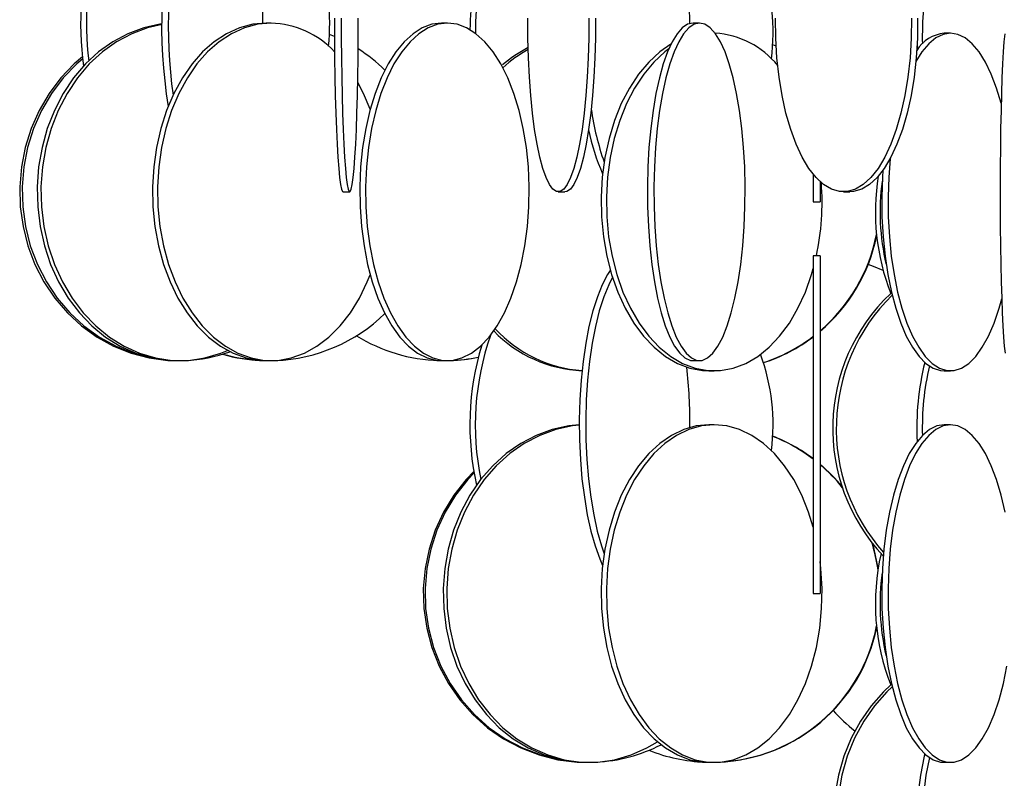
# Model space of a CAD drawing. Header units: millimetres. Extents: x 689 to 2936, y 194 to 2979.
# Tile 26 of 45: x 2384 to 2530, y 1277 to 1389. Entities that reach past the tile are written whole.
import ezdxf

# ---------------------------------------------------------------- set-up
doc = ezdxf.new("R2010")
doc.units = ezdxf.units.MM

msp = doc.modelspace()

# ---------------------------------------------------------------- linework, layer by layer
at = {"color": 7, "linetype": 'Continuous', "lineweight": 25}
for p, q in [((2421.49, 1388.49), (2420.75, 1388.49)), ((2447.61, 1388.49), (2446.74, 1388.49)), ((2484.97, 1388.49), (2484.01, 1388.49)), ((2430.88, 1386.5), (2430.13, 1386.8)), ((2522.16, 1386.99), (2521.23, 1386.99)), ((2496.32, 1385.09), (2495.82, 1385.29)), ((2496.32, 1385.06), (2495.82, 1385.27)), ((2517.2, 1385.1), (2517.22, 1384.52)), ((2501.83, 1366.08), (2501.83, 1361.99)), ((2502.83, 1365.01), (2502.83, 1361.99)), ((2432.14, 1363.49), (2433.14, 1363.49)), ((2464.04, 1363.49), (2465.03, 1363.49)), ((2506.3, 1363.49), (2507.22, 1363.49)), ((2501.83, 1361.99), (2502.83, 1361.99)), ((2502.83, 1353.99), (2501.83, 1353.99)), ((2501.83, 1353.99), (2501.83, 1303.99)), ((2502.83, 1353.99), (2502.83, 1303.99)), ((2407.46, 1338.49), (2408.02, 1338.49)), ((2420.75, 1338.49), (2421.49, 1338.49)), ((2446.74, 1338.49), (2447.61, 1338.49)), ((2484.01, 1338.49), (2484.97, 1338.49)), ((2486.37, 1336.99), (2487.14, 1336.99)), ((2521.23, 1336.99), (2522.16, 1336.99)), ((2487.14, 1328.99), (2486.37, 1328.99)), ((2522.16, 1328.99), (2521.23, 1328.99)), ((2501.83, 1303.99), (2502.83, 1303.99)), ((2468.12, 1278.99), (2468.65, 1278.99)), ((2486.37, 1278.99), (2487.14, 1278.99)), ((2521.23, 1278.99), (2522.16, 1278.99))]:
    msp.add_line(p, q, dxfattribs=at)
at = {"color": 7, "linetype": 'Continuous', "lineweight": 25, "flags": 128}
for points in [[(2430.88, 1389.23), (2430.88, 1386.27), (2430.9, 1383.34), (2430.94, 1380.48), (2431, 1377.74), (2431.07, 1375.14), (2431.16, 1372.74), (2431.26, 1370.55), (2431.37, 1368.62), (2431.5, 1366.96), (2431.63, 1365.61), (2431.77, 1364.58), (2431.92, 1363.88), (2432.07, 1363.53), (2432.14, 1363.49)], [(2431.88, 1389.23), (2431.88, 1386.27), (2431.9, 1383.34), (2431.94, 1380.48), (2432, 1377.74), (2432.07, 1375.14), (2432.16, 1372.74), (2432.26, 1370.55), (2432.37, 1368.62), (2432.5, 1366.96), (2432.63, 1365.61), (2432.77, 1364.58), (2432.92, 1363.88), (2433.06, 1363.53), (2433.21, 1363.53), (2433.36, 1363.88), (2433.51, 1364.58), (2433.65, 1365.61), (2433.78, 1366.96), (2433.91, 1368.62), (2434.02, 1370.55), (2434.12, 1372.74), (2434.21, 1375.14), (2434.28, 1377.74), (2434.34, 1380.48), (2434.37, 1383.34), (2434.4, 1386.27), (2434.4, 1389.23)], [(2468.57, 1389.23), (2468.56, 1386.27), (2468.48, 1383.34), (2468.33, 1380.48), (2468.13, 1377.74), (2467.87, 1375.14), (2467.56, 1372.74), (2467.2, 1370.55), (2466.79, 1368.62), (2466.35, 1366.96), (2465.87, 1365.61), (2465.37, 1364.58), (2464.85, 1363.88), (2464.31, 1363.53), (2463.78, 1363.53), (2463.24, 1363.88), (2462.72, 1364.58), (2462.22, 1365.61), (2461.74, 1366.96), (2461.3, 1368.62), (2460.89, 1370.55), (2460.53, 1372.74), (2460.22, 1375.14), (2459.96, 1377.74), (2459.75, 1380.48), (2459.61, 1383.34), (2459.53, 1386.27), (2459.52, 1389.23)], [(2469.55, 1389.23), (2469.54, 1386.27), (2469.46, 1383.34), (2469.32, 1380.48), (2469.12, 1377.74), (2468.86, 1375.14), (2468.54, 1372.74), (2468.18, 1370.55), (2467.78, 1368.62), (2467.33, 1366.96), (2466.85, 1365.61), (2466.35, 1364.58), (2465.83, 1363.88), (2465.3, 1363.53), (2465.03, 1363.49)], [(2516.37, 1389.23), (2516.34, 1386.27), (2516.16, 1383.34), (2515.85, 1380.48), (2515.4, 1377.74), (2514.82, 1375.14), (2514.13, 1372.74), (2513.32, 1370.55), (2512.41, 1368.62), (2511.42, 1366.96), (2510.36, 1365.61), (2509.24, 1364.58), (2508.08, 1363.88), (2506.9, 1363.53), (2505.7, 1363.53), (2504.52, 1363.88), (2503.36, 1364.58), (2502.24, 1365.61), (2501.18, 1366.96), (2500.19, 1368.62), (2499.28, 1370.55), (2498.48, 1372.74), (2497.78, 1375.14), (2497.2, 1377.74), (2496.75, 1380.48), (2496.44, 1383.34), (2496.26, 1386.27), (2496.23, 1389.23)], [(2517.29, 1389.23), (2517.25, 1386.27), (2517.08, 1383.34), (2516.76, 1380.48), (2516.31, 1377.74), (2515.74, 1375.14), (2515.04, 1372.74), (2514.23, 1370.55), (2513.33, 1368.62), (2512.34, 1366.96), (2511.28, 1365.61), (2510.16, 1364.58), (2509, 1363.88), (2507.81, 1363.53), (2507.22, 1363.49)], [(2405.32, 1388.35), (2405.01, 1388.31), (2402.61, 1387.79), (2400.27, 1386.92), (2398.03, 1385.73), (2395.92, 1384.22), (2393.98, 1382.43), (2392.22, 1380.36), (2390.68, 1378.06), (2389.37, 1375.56), (2388.32, 1372.88), (2387.54, 1370.08), (2387.03, 1367.18), (2386.81, 1364.23), (2386.89, 1361.27), (2387.25, 1358.34), (2387.89, 1355.48), (2388.81, 1352.74), (2389.99, 1350.14), (2391.42, 1347.74), (2393.07, 1345.55), (2394.93, 1343.62), (2396.95, 1341.96), (2399.13, 1340.61), (2401.42, 1339.58), (2403.8, 1338.88), (2406.23, 1338.53), (2407.46, 1338.49)], [(2405.32, 1388.27), (2403.17, 1387.79), (2400.83, 1386.92), (2398.59, 1385.73), (2396.48, 1384.22), (2394.54, 1382.43), (2392.78, 1380.36), (2391.24, 1378.06), (2389.94, 1375.56), (2388.88, 1372.88), (2388.1, 1370.08), (2387.6, 1367.18), (2387.38, 1364.23), (2387.45, 1361.27), (2387.81, 1358.34), (2388.46, 1355.48), (2389.38, 1352.74), (2390.56, 1350.14), (2391.98, 1347.74), (2393.64, 1345.55), (2395.49, 1343.62), (2397.52, 1341.96), (2399.7, 1340.61), (2401.99, 1339.58), (2404.37, 1338.88), (2406.8, 1338.53), (2409.24, 1338.53), (2411.67, 1338.88), (2414.05, 1339.58), (2415.03, 1339.97)], [(2420.75, 1388.49), (2418.76, 1388.31), (2416.8, 1387.79), (2414.89, 1386.92), (2413.06, 1385.73), (2411.34, 1384.22), (2409.76, 1382.43), (2408.33, 1380.36), (2407.07, 1378.06), (2406, 1375.56), (2405.15, 1372.88), (2404.51, 1370.08), (2404.1, 1367.18), (2403.92, 1364.23), (2403.98, 1361.27), (2404.27, 1358.34), (2404.8, 1355.48), (2405.55, 1352.74), (2406.51, 1350.14), (2407.68, 1347.74), (2409.02, 1345.55), (2410.53, 1343.62), (2412.19, 1341.96), (2413.96, 1340.61), (2415.84, 1339.58), (2417.78, 1338.88), (2419.76, 1338.53), (2420.75, 1338.49)], [(2421.49, 1388.49), (2419.5, 1388.31), (2417.54, 1387.79), (2415.63, 1386.92), (2413.8, 1385.73), (2412.08, 1384.22), (2410.5, 1382.43), (2409.07, 1380.36), (2407.81, 1378.06), (2406.74, 1375.56), (2405.88, 1372.88), (2405.25, 1370.08), (2404.83, 1367.18), (2404.66, 1364.23), (2404.72, 1361.27), (2405.01, 1358.34), (2405.54, 1355.48), (2406.29, 1352.74), (2407.25, 1350.14), (2408.41, 1347.74), (2409.76, 1345.55), (2411.27, 1343.62), (2412.93, 1341.96), (2414.7, 1340.61), (2416.57, 1339.58), (2418.51, 1338.88), (2420.5, 1338.53), (2422.49, 1338.53), (2424.47, 1338.88), (2426.41, 1339.58), (2428.28, 1340.61), (2430.06, 1341.96), (2431.71, 1343.62), (2433.23, 1345.55), (2434.57, 1347.74), (2435.74, 1350.14), (2436.17, 1351.22)], [(2446.74, 1388.49), (2445.3, 1388.31), (2443.89, 1387.79), (2442.51, 1386.92), (2441.2, 1385.73), (2439.96, 1384.22), (2438.82, 1382.43), (2437.79, 1380.36), (2436.88, 1378.06), (2436.12, 1375.56), (2435.5, 1372.88), (2435.04, 1370.08), (2434.74, 1367.18), (2434.61, 1364.23), (2434.66, 1361.27), (2434.87, 1358.34), (2435.25, 1355.48), (2435.79, 1352.74), (2436.48, 1350.14), (2437.32, 1347.74), (2438.29, 1345.55), (2439.38, 1343.62), (2440.57, 1341.96), (2441.85, 1340.61), (2443.2, 1339.58), (2444.59, 1338.88), (2446.02, 1338.53), (2446.74, 1338.49)], [(2447.61, 1388.49), (2446.18, 1388.31), (2444.76, 1387.79), (2443.39, 1386.92), (2442.07, 1385.73), (2440.84, 1384.22), (2439.69, 1382.43), (2438.66, 1380.36), (2437.76, 1378.06), (2436.99, 1375.56), (2436.37, 1372.88), (2435.91, 1370.08), (2435.62, 1367.18), (2435.49, 1364.23), (2435.53, 1361.27), (2435.74, 1358.34), (2436.12, 1355.48), (2436.66, 1352.74), (2437.36, 1350.14), (2438.19, 1347.74), (2439.16, 1345.55), (2440.25, 1343.62), (2441.44, 1341.96), (2442.72, 1340.61), (2444.07, 1339.58), (2445.47, 1338.88), (2446.89, 1338.53), (2448.33, 1338.53), (2449.76, 1338.88), (2451.16, 1339.58), (2452.5, 1340.61), (2453.78, 1341.96), (2454.97, 1343.62), (2456.06, 1345.55), (2457.03, 1347.74), (2457.87, 1350.14), (2458.56, 1352.74), (2459.1, 1355.48), (2459.48, 1358.34), (2459.69, 1361.27), (2459.74, 1364.23), (2459.61, 1367.18), (2459.31, 1370.08), (2458.85, 1372.88), (2458.24, 1375.56), (2457.47, 1378.06), (2456.56, 1380.36), (2455.53, 1382.43), (2454.39, 1384.22), (2453.15, 1385.73), (2451.84, 1386.92), (2450.46, 1387.79), (2449.05, 1388.31), (2447.61, 1388.49)], [(2484.01, 1388.49), (2483.21, 1388.31), (2482.42, 1387.79), (2481.65, 1386.92), (2480.92, 1385.73), (2480.23, 1384.22), (2479.59, 1382.43), (2479.02, 1380.36), (2478.51, 1378.06), (2478.08, 1375.56), (2477.74, 1372.88), (2477.48, 1370.08), (2477.32, 1367.18), (2477.25, 1364.23), (2477.27, 1361.27), (2477.39, 1358.34), (2477.6, 1355.48), (2477.9, 1352.74), (2478.29, 1350.14), (2478.76, 1347.74), (2479.3, 1345.55), (2479.9, 1343.62), (2480.57, 1341.96), (2481.28, 1340.61), (2482.03, 1339.58), (2482.81, 1338.88), (2483.61, 1338.53), (2484.01, 1338.49)], [(2484.97, 1388.49), (2484.17, 1388.31), (2483.38, 1387.79), (2482.61, 1386.92), (2481.88, 1385.73), (2481.19, 1384.22), (2480.55, 1382.43), (2479.98, 1380.36), (2479.47, 1378.06), (2479.05, 1375.56), (2478.7, 1372.88), (2478.45, 1370.08), (2478.28, 1367.18), (2478.21, 1364.23), (2478.23, 1361.27), (2478.35, 1358.34), (2478.56, 1355.48), (2478.86, 1352.74), (2479.25, 1350.14), (2479.72, 1347.74), (2480.26, 1345.55), (2480.87, 1343.62), (2481.53, 1341.96), (2482.24, 1340.61), (2482.99, 1339.58), (2483.77, 1338.88), (2484.57, 1338.53), (2485.37, 1338.53), (2486.16, 1338.88), (2486.94, 1339.58), (2487.69, 1340.61), (2488.41, 1341.96), (2489.07, 1343.62), (2489.68, 1345.55), (2490.22, 1347.74), (2490.69, 1350.14), (2491.07, 1352.74), (2491.37, 1355.48), (2491.58, 1358.34), (2491.7, 1361.27), (2491.73, 1364.23), (2491.66, 1367.18), (2491.49, 1370.08), (2491.23, 1372.88), (2490.89, 1375.56), (2490.46, 1378.06), (2489.96, 1380.36), (2489.38, 1382.43), (2488.75, 1384.22), (2488.06, 1385.73), (2487.32, 1386.92), (2486.56, 1387.79), (2485.77, 1388.31), (2484.97, 1388.49)], [(2522.16, 1386.99), (2521.07, 1386.81), (2519.99, 1386.29), (2518.94, 1385.42), (2517.93, 1384.23), (2517.03, 1382.8)], [(2529.67, 1376.62), (2529, 1378.86), (2528.21, 1380.93), (2527.34, 1382.72), (2526.39, 1384.23), (2525.39, 1385.42), (2524.34, 1386.29), (2523.26, 1386.81), (2522.16, 1386.99)], [(2530.19, 1386.92), (2530.08, 1385.73), (2529.97, 1384.22), (2529.88, 1382.43), (2529.79, 1380.36), (2529.71, 1378.06), (2529.65, 1375.56), (2529.59, 1372.88), (2529.56, 1370.08), (2529.53, 1367.18), (2529.52, 1364.23), (2529.52, 1361.27), (2529.54, 1358.34), (2529.57, 1355.48), (2529.62, 1352.74), (2529.68, 1350.14), (2529.75, 1347.74), (2529.83, 1345.55), (2529.92, 1343.62), (2530.02, 1341.96), (2530.13, 1340.61), (2530.25, 1339.58)], [(2480.74, 1385.39), (2479.07, 1384.23), (2477.44, 1382.72), (2475.94, 1380.93), (2474.58, 1378.86), (2473.38, 1376.56), (2472.37, 1374.06), (2471.56, 1371.38), (2470.95, 1368.58), (2470.56, 1365.68), (2470.39, 1362.73), (2470.45, 1359.77), (2470.73, 1356.84), (2471.23, 1353.98), (2471.94, 1351.24), (2472.85, 1348.64), (2473.96, 1346.24), (2475.24, 1344.05), (2476.67, 1342.12), (2478.24, 1340.46), (2479.93, 1339.11), (2481.7, 1338.08), (2483.54, 1337.38), (2485.42, 1337.03), (2486.37, 1336.99)], [(2393.53, 1383.47), (2392.32, 1382.43), (2390.34, 1380.36), (2388.59, 1378.06), (2387.12, 1375.56), (2385.93, 1372.88), (2385.04, 1370.08), (2384.47, 1367.18), (2384.23, 1364.23), (2384.31, 1361.27), (2384.72, 1358.34), (2385.45, 1355.48), (2386.48, 1352.74), (2387.82, 1350.14), (2389.43, 1347.74), (2391.3, 1345.55), (2393.39, 1343.62), (2395.69, 1341.96), (2398.15, 1340.61), (2400.74, 1339.58), (2403.43, 1338.88), (2406.18, 1338.53), (2406.67, 1338.51)], [(2480.41, 1384.67), (2479.84, 1384.23), (2478.21, 1382.72), (2476.7, 1380.93), (2475.35, 1378.86), (2474.15, 1376.56), (2473.14, 1374.06), (2472.33, 1371.38), (2471.72, 1368.58), (2471.33, 1365.68), (2471.16, 1362.73), (2471.22, 1359.77), (2471.5, 1356.84), (2472, 1353.98), (2472.71, 1351.24), (2473.62, 1348.64), (2474.73, 1346.24), (2476.01, 1344.05), (2477.44, 1342.12), (2479.01, 1340.46), (2480.7, 1339.11), (2482.47, 1338.08), (2484.31, 1337.38), (2486.19, 1337.03), (2488.09, 1337.03), (2489.97, 1337.38), (2491.81, 1338.08), (2493.59, 1339.11), (2495.27, 1340.46), (2496.84, 1342.12), (2498.28, 1344.05), (2499.55, 1346.24), (2500.66, 1348.64), (2501.57, 1351.24), (2501.83, 1352.14)], [(2393.56, 1383.2), (2392.68, 1382.43), (2390.69, 1380.36), (2388.95, 1378.06), (2387.47, 1375.56), (2386.28, 1372.88), (2385.4, 1370.08), (2384.83, 1367.18), (2384.58, 1364.23), (2384.67, 1361.27), (2385.07, 1358.34), (2385.8, 1355.48), (2386.84, 1352.74), (2388.18, 1350.14), (2389.79, 1347.74), (2391.66, 1345.55), (2393.75, 1343.62), (2396.05, 1341.96), (2398.51, 1340.61), (2401.1, 1339.58), (2403.79, 1338.88), (2403.92, 1338.86)], [(2436.17, 1375.76), (2435.18, 1378.06), (2434.32, 1379.69)], [(2513.2, 1368.38), (2513, 1365.68), (2512.9, 1362.73), (2512.93, 1359.77), (2513.1, 1356.84), (2513.38, 1353.98), (2513.8, 1351.24), (2514.33, 1348.64), (2514.97, 1346.24), (2515.71, 1344.05), (2516.54, 1342.12), (2517.45, 1340.46), (2518.43, 1339.11), (2519.46, 1338.08), (2520.52, 1337.38), (2521.61, 1337.03), (2522.71, 1337.03), (2523.8, 1337.38), (2524.87, 1338.08), (2525.9, 1339.11), (2526.87, 1340.46), (2527.78, 1342.12), (2528.62, 1344.05), (2529.36, 1346.24), (2529.75, 1347.65)], [(2511.42, 1365.52), (2511.4, 1365.68), (2511.39, 1365.73)], [(2512.13, 1366.66), (2512.07, 1365.68), (2511.97, 1362.73), (2512, 1359.77), (2512.17, 1356.84), (2512.46, 1353.98), (2512.87, 1351.24), (2513.4, 1348.64), (2514.04, 1346.24), (2514.78, 1344.05), (2515.61, 1342.12), (2516.52, 1340.46), (2517.5, 1339.11), (2518.53, 1338.08), (2519.59, 1337.38), (2520.68, 1337.03), (2521.23, 1336.99)], [(2512.18, 1351.82), (2510.77, 1352.42), (2509.96, 1352.72)], [(2471.75, 1351.86), (2471.34, 1351.23), (2470.56, 1349.72), (2469.83, 1347.93), (2469.17, 1345.86), (2468.59, 1343.56), (2468.11, 1341.06), (2467.71, 1338.38), (2467.42, 1335.58), (2467.23, 1332.68), (2467.15, 1329.73), (2467.18, 1326.77), (2467.31, 1323.84), (2467.55, 1320.98), (2467.9, 1318.24), (2468.34, 1315.64), (2468.87, 1313.24), (2469.49, 1311.05), (2470.18, 1309.12), (2470.61, 1308.14)], [(2472.06, 1350.83), (2471.51, 1349.72), (2470.78, 1347.93), (2470.12, 1345.86), (2469.55, 1343.56), (2469.06, 1341.06), (2468.66, 1338.38), (2468.37, 1335.58), (2468.18, 1332.68), (2468.1, 1329.73), (2468.13, 1326.77), (2468.26, 1323.84), (2468.5, 1320.98), (2468.85, 1318.24), (2469.29, 1315.64), (2469.82, 1313.24), (2470.44, 1311.05), (2470.84, 1309.89)], [(2467.15, 1328.96), (2465.62, 1328.81), (2463.15, 1328.29), (2460.76, 1327.42), (2458.47, 1326.23), (2456.31, 1324.72), (2454.32, 1322.93), (2452.52, 1320.86), (2450.94, 1318.56), (2449.6, 1316.06), (2448.53, 1313.38), (2447.72, 1310.58), (2447.21, 1307.68), (2446.99, 1304.73), (2447.06, 1301.77), (2447.43, 1298.84), (2448.09, 1295.98), (2449.03, 1293.24), (2450.24, 1290.64), (2451.7, 1288.24), (2453.39, 1286.05), (2455.29, 1284.12), (2457.37, 1282.46), (2459.6, 1281.11), (2461.94, 1280.08), (2464.38, 1279.38), (2466.87, 1279.03), (2468.12, 1278.99)], [(2467.15, 1328.92), (2466.15, 1328.81), (2463.69, 1328.29), (2461.29, 1327.42), (2459, 1326.23), (2456.84, 1324.72), (2454.85, 1322.93), (2453.05, 1320.86), (2451.47, 1318.56), (2450.14, 1316.06), (2449.06, 1313.38), (2448.26, 1310.58), (2447.74, 1307.68), (2447.52, 1304.73), (2447.59, 1301.77), (2447.96, 1298.84), (2448.62, 1295.98), (2449.56, 1293.24), (2450.77, 1290.64), (2452.23, 1288.24), (2453.93, 1286.05), (2455.82, 1284.12), (2457.9, 1282.46), (2460.13, 1281.11), (2462.48, 1280.08), (2464.91, 1279.38), (2467.4, 1279.03), (2469.91, 1279.03), (2472.39, 1279.38), (2474.83, 1280.08), (2477.18, 1281.11), (2478.74, 1282.02)], [(2486.37, 1328.99), (2484.48, 1328.81), (2482.62, 1328.29), (2480.81, 1327.42), (2479.07, 1326.23), (2477.44, 1324.72), (2475.94, 1322.93), (2474.58, 1320.86), (2473.38, 1318.56), (2472.37, 1316.06), (2471.56, 1313.38), (2470.95, 1310.58), (2470.56, 1307.68), (2470.39, 1304.73), (2470.45, 1301.77), (2470.73, 1298.84), (2471.23, 1295.98), (2471.94, 1293.24), (2472.85, 1290.64), (2473.96, 1288.24), (2475.24, 1286.05), (2476.67, 1284.12), (2478.24, 1282.46), (2479.93, 1281.11), (2481.7, 1280.08), (2483.54, 1279.38), (2485.42, 1279.03), (2486.37, 1278.99)], [(2487.14, 1328.99), (2485.25, 1328.81), (2483.39, 1328.29), (2481.57, 1327.42), (2479.84, 1326.23), (2478.21, 1324.72), (2476.7, 1322.93), (2475.35, 1320.86), (2474.15, 1318.56), (2473.14, 1316.06), (2472.33, 1313.38), (2471.72, 1310.58), (2471.33, 1307.68), (2471.16, 1304.73), (2471.22, 1301.77), (2471.5, 1298.84), (2472, 1295.98), (2472.71, 1293.24), (2473.62, 1290.64), (2474.73, 1288.24), (2476.01, 1286.05), (2477.44, 1284.12), (2479.01, 1282.46), (2480.7, 1281.11), (2482.47, 1280.08), (2484.31, 1279.38), (2486.19, 1279.03), (2488.09, 1279.03), (2489.97, 1279.38), (2491.81, 1280.08), (2493.59, 1281.11), (2495.27, 1282.46), (2496.84, 1284.12), (2498.28, 1286.05), (2499.55, 1288.24), (2500.66, 1290.64), (2501.57, 1293.24), (2502.29, 1295.98), (2502.78, 1298.84), (2503.06, 1301.77), (2503.12, 1304.73), (2502.95, 1307.68), (2502.83, 1308.75)], [(2501.83, 1313.84), (2501.14, 1316.06), (2500.13, 1318.56), (2498.94, 1320.86), (2497.58, 1322.93), (2496.07, 1324.72), (2494.44, 1326.23), (2492.71, 1327.42), (2490.9, 1328.29), (2489.03, 1328.81), (2487.14, 1328.99)], [(2521.23, 1328.99), (2520.14, 1328.81), (2519.06, 1328.29), (2518.01, 1327.42), (2517, 1326.23), (2516.06, 1324.72), (2515.18, 1322.93), (2514.4, 1320.86), (2513.71, 1318.56), (2513.12, 1316.06), (2512.65, 1313.38), (2512.3, 1310.58), (2512.07, 1307.68), (2511.97, 1304.73), (2512, 1301.77), (2512.17, 1298.84), (2512.46, 1295.98), (2512.87, 1293.24), (2513.4, 1290.64), (2514.04, 1288.24), (2514.78, 1286.05), (2515.61, 1284.12), (2516.52, 1282.46), (2517.5, 1281.11), (2518.53, 1280.08), (2519.59, 1279.38), (2520.68, 1279.03), (2521.23, 1278.99)], [(2522.16, 1328.99), (2521.07, 1328.81), (2519.99, 1328.29), (2518.94, 1327.42), (2517.93, 1326.23), (2516.99, 1324.72), (2516.11, 1322.93), (2515.33, 1320.86), (2514.63, 1318.56), (2514.05, 1316.06), (2513.58, 1313.38), (2513.22, 1310.58), (2513, 1307.68), (2512.9, 1304.73), (2512.93, 1301.77), (2513.1, 1298.84), (2513.38, 1295.98), (2513.8, 1293.24), (2514.33, 1290.64), (2514.97, 1288.24), (2515.71, 1286.05), (2516.54, 1284.12), (2517.45, 1282.46), (2518.43, 1281.11), (2519.46, 1280.08), (2520.52, 1279.38), (2521.61, 1279.03), (2522.71, 1279.03), (2523.8, 1279.38), (2524.87, 1280.08), (2525.9, 1281.11), (2526.87, 1282.46), (2527.78, 1284.12), (2528.62, 1286.05), (2529.36, 1288.24), (2530, 1290.64), (2530.53, 1293.24)], [(2530.28, 1316.06), (2529.69, 1318.56), (2529, 1320.86), (2528.21, 1322.93), (2527.34, 1324.72), (2526.39, 1326.23), (2525.39, 1327.42), (2524.34, 1328.29), (2523.26, 1328.81), (2522.16, 1328.99)], [(2451.52, 1322.06), (2450.39, 1320.86), (2448.58, 1318.56), (2447.04, 1316.06), (2445.81, 1313.38), (2444.89, 1310.58), (2444.3, 1307.68), (2444.04, 1304.73), (2444.13, 1301.77), (2444.55, 1298.84), (2445.31, 1295.98), (2446.39, 1293.24), (2447.77, 1290.64), (2449.45, 1288.24), (2451.39, 1286.05), (2453.56, 1284.12), (2455.94, 1282.46), (2458.5, 1281.11), (2461.19, 1280.08), (2463.98, 1279.38), (2466.83, 1279.03), (2467.14, 1279.02)], [(2451.56, 1321.85), (2450.63, 1320.86), (2448.82, 1318.56), (2447.29, 1316.06), (2446.06, 1313.38), (2445.14, 1310.58), (2444.54, 1307.68), (2444.29, 1304.73), (2444.37, 1301.77), (2444.8, 1298.84), (2445.56, 1295.98), (2446.63, 1293.24), (2448.02, 1290.64), (2449.69, 1288.24), (2451.63, 1286.05), (2453.81, 1284.12), (2456.19, 1282.46), (2458.74, 1281.11), (2461.43, 1280.08), (2464.22, 1279.38), (2465.45, 1279.19)], [(2511.45, 1307.74), (2510.85, 1310.58), (2510.64, 1311.31)], [(2513.3, 1290.45), (2512.22, 1289.43), (2510.4, 1287.36), (2508.8, 1285.06), (2507.45, 1282.56), (2506.36, 1279.88), (2505.54, 1277.08), (2505.02, 1274.18), (2504.8, 1271.23), (2504.87, 1268.27), (2505.24, 1265.34), (2505.91, 1262.48), (2506.87, 1259.74), (2508.09, 1257.14), (2509.57, 1254.74), (2511.28, 1252.55), (2513.2, 1250.62), (2515.31, 1248.96), (2516.97, 1247.93)], [(2513.51, 1290.17), (2512.73, 1289.43), (2510.91, 1287.36), (2509.32, 1285.06), (2507.96, 1282.56), (2506.87, 1279.88), (2506.06, 1277.08), (2505.54, 1274.18), (2505.31, 1271.23), (2505.39, 1268.27), (2505.76, 1265.34), (2506.43, 1262.48), (2507.38, 1259.74), (2508.61, 1257.14), (2510.09, 1254.74), (2511.8, 1252.55), (2513.72, 1250.62), (2515.82, 1248.96), (2516.98, 1248.22)], [(2518.35, 1280.23), (2518.26, 1279.88), (2517.7, 1277.08), (2517.34, 1274.18), (2517.18, 1271.23), (2517.24, 1268.27), (2517.49, 1265.34), (2517.96, 1262.48), (2518.62, 1259.74), (2519.47, 1257.14), (2520.49, 1254.74), (2521.68, 1252.55), (2523.01, 1250.62), (2524.47, 1248.96), (2526.03, 1247.61), (2527.68, 1246.58), (2529.38, 1245.88), (2531.13, 1245.53), (2532.01, 1245.49)], [(2519.03, 1279.71), (2518.51, 1277.08), (2518.14, 1274.18)]]:
    msp.add_lwpolyline(points, dxfattribs=at)
at = {"color": 7, "linetype": 'Continuous', "lineweight": 25}
for centre, radius, start, end in [((2482.28, 1388.29), 77.02, 166.5028, 189.0716), ((2484.79, 1388.35), 78.55, 167.6984, 187.712), ((2440.89, 1388.46), 47.63, 164.1381, 187.6539), ((2441.95, 1388.48), 47.82, 164.9725, 186.6809), ((2490.55, 1387.26), 38.79, 160.5016, 180.4136), ((2394.62, 1388.51), 35.55, 354.4319, 16.9094), ((2490.77, 1387.15), 39.82, 163.0211, 179.4678), ((2334.59, 1388.56), 85.67, 359.9421, 5.3315), ((2465.6, 1387), 30.27, 352.7406, 20.1418), ((2407.56, 1387.16), 75.98, 0.958, 6.3209), ((2558.72, 1386.53), 40.74, 166.9832, 181.5737), ((2421.12, 1375.16), 13.33, 42.873, 88.4109), ((2486.47, 1374.05), 12.97, 38.9772, 86.4277), ((2521.79, 1381.57), 5.45, 95.8419, 148.1695), ((2469.17, 1366.58), 20.64, 117.7343, 130.4606), ((2421.09, 1363.71), 24.81, 45.9343, 57.5851), ((2469.8, 1366.44), 20.82, 119.4421, 132.1518), ((2510.23, 1381.65), 41.73, 188.152, 199.2582), ((2499.28, 1378.82), 31.35, 191.2961, 203.8547), ((2544, 1360.48), 32.97, 170.6701, 201.3974), ((2464.71, 1361.99), 38.42, 347.9812, 4.2674), ((2545.55, 1360.49), 33.83, 172.2101, 193.2069), ((2486.65, 1361.98), 25.01, 310.3028, 348.9558), ((2486.72, 1361.98), 25.01, 310.1062, 348.4475), ((2532.24, 1328.46), 27.54, 133.4489, 223.3095), ((2532.83, 1328.45), 27.6, 134.4045, 221.7902), ((2421.17, 1363.16), 24.67, 272.251, 314.1109), ((2468.37, 1356.27), 19.29, 223.9454, 267.5653), ((2468.94, 1356.36), 19.39, 222.7417, 265.8944), ((2447.13, 1363.28), 24.79, 238.3755, 268.2392), ((2492.14, 1328.94), 40.4, 160.8255, 191.48), ((2486.71, 1361.91), 24.93, 288.0536, 307.3436), ((2486.78, 1361.91), 24.93, 287.9103, 307.1548), ((2407.9, 1360.46), 21.97, 272.372, 289.8881), ((2421.19, 1363.06), 24.57, 253.8484, 266.8208), ((2491.85, 1328.95), 40.91, 163.1996, 192.5652), ((2421.06, 1363.06), 24.57, 254.0143, 267.7906), ((2447.22, 1363.25), 24.76, 271.7516, 281.5332), ((2447.13, 1363.25), 24.76, 272.1998, 281.7805), ((2465.6, 1329), 30.27, 352.7406, 20.1418), ((2557.63, 1328.54), 40.46, 166.1469, 182.8584), ((2406.18, 1329.06), 77.37, 359.6574, 6.2819), ((2558.72, 1328.53), 40.74, 166.9832, 181.5737), ((2486.78, 1304.06), 24.93, 52.8466, 68.7333), ((2486.71, 1304.06), 24.93, 52.6577, 68.5752), ((2486.75, 1304.03), 24.97, 39.123, 49.9085), ((2486.69, 1304.03), 24.97, 38.7268, 49.7118), ((2486.62, 1303.99), 25.05, 8.1109, 17.3002), ((2544.28, 1302.51), 33.25, 167.1482, 201.2776), ((2545.55, 1302.49), 33.83, 172.2101, 193.2069), ((2486.77, 1303.95), 24.96, 272.3007, 348.4857), ((2486.7, 1303.95), 24.96, 272.7203, 348.9943), ((2522.54, 1302.51), 23.81, 221.7253, 232.3458), ((2468.49, 1302.64), 23.65, 272.7889, 297.1282), ((2486.72, 1303.89), 24.9, 248.2174, 267.7446)]:
    msp.add_arc(centre, radius, start, end, dxfattribs=at)

doc.saveas('drawing.dxf')
